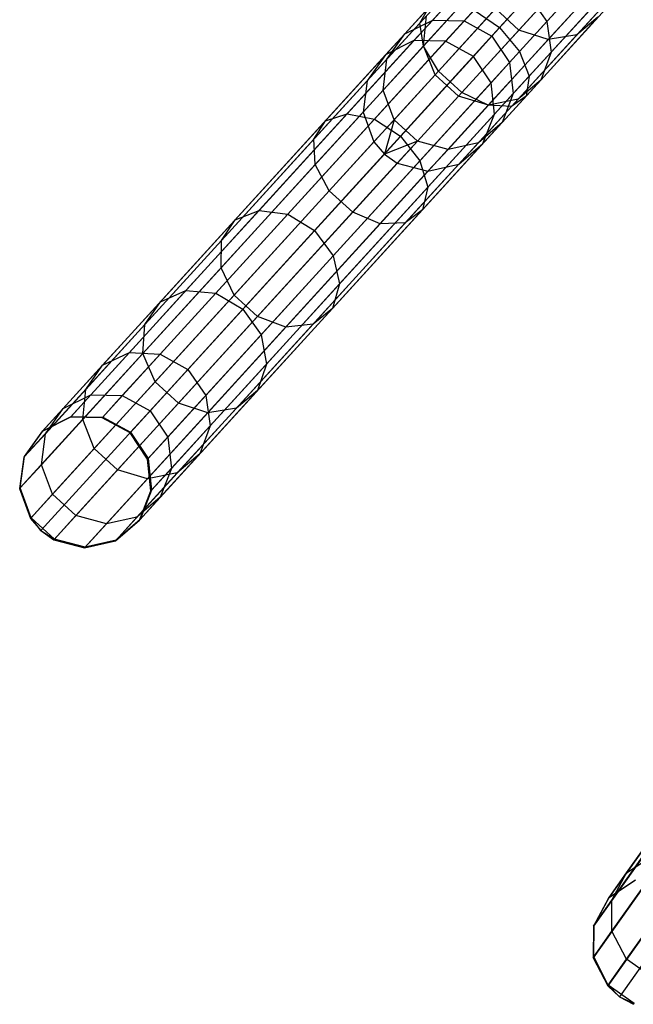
# Model space of a CAD drawing. Extents: x -91 to 91, y -91 to 262.
# Tile 1 of 256: x -62 to -52, y -74 to -60. Entities that reach past the tile are written whole.
import ezdxf

# ---------------------------------------------------------------- set-up
doc = ezdxf.new("R2010")
doc.units = 0
doc.header["$LTSCALE"] = 25.4
doc.layers.get('0').update_dxf_attribs({"linetype": 'CONTINUOUS'})

# ---------------------------------------------------------------- blocks, each defined once
blk = doc.blocks.new('ETE0_STL_1')
at = {"color": 0}
for p, q in [((-55.673, -59.64, 173.169), (-53.901, -57.698, 171.657)), ((-55.673, -59.64, 173.169), (-53.901, -57.698, 171.657)), ((-52.815, -57.896, 172.878), (-54.469, -59.708, 174.29)), ((-52.815, -57.896, 172.878), (-54.469, -59.708, 174.29)), ((-55.621, -59.987, 172.843), (-53.815, -58.007, 171.302)), ((-55.621, -59.987, 172.843), (-53.815, -58.007, 171.302)), ((-55.392, -60.365, 172.659), (-53.566, -58.364, 171.101)), ((-55.392, -60.365, 172.659), (-53.566, -58.364, 171.101)), ((-54.169, -60.069, 174.195), (-52.505, -58.245, 172.775)), ((-54.169, -60.069, 174.195), (-52.505, -58.245, 172.775)), ((-52.99, -58.443, 313.034), (-54.179, -59.745, 310.43)), ((-52.99, -58.443, 313.034), (-54.179, -59.745, 310.43)), ((-55.039, -60.687, 172.659), (-53.213, -58.687, 171.101)), ((-55.039, -60.687, 172.659), (-53.213, -58.687, 171.101)), ((-54.025, -60.442, 173.932), (-52.333, -58.588, 172.489)), ((-54.025, -60.442, 173.932), (-52.333, -58.588, 172.489)), ((-52.56, -58.6, 312.896), (-53.736, -59.888, 310.319)), ((-52.56, -58.6, 312.896), (-53.736, -59.888, 310.319)), ((-52.151, -58.555, 312.651), (-53.304, -59.819, 310.123)), ((-52.151, -58.555, 312.651), (-53.304, -59.819, 310.123)), ((-52.926, -58.707, 309.507), (-53.758, -59.618, 306.92)), ((-52.926, -58.707, 309.507), (-53.758, -59.618, 306.92)), ((-54.909, -58.969, 307.035), (-55.48, -59.595, 304.247)), ((-54.909, -58.969, 307.035), (-55.48, -59.595, 304.247)), ((-54.642, -60.881, 172.843), (-52.835, -58.901, 171.302)), ((-54.642, -60.881, 172.843), (-52.835, -58.901, 171.302)), ((-54.292, -60.901, 173.169), (-52.519, -58.959, 171.657)), ((-54.292, -60.901, 173.169), (-52.519, -58.959, 171.657)), ((-54.069, -60.742, 173.562), (-52.338, -58.846, 172.085)), ((-54.069, -60.742, 173.562), (-52.338, -58.846, 172.085)), ((-54.715, -58.994, 310.319), (-55.618, -59.983, 307.511)), ((-54.715, -58.994, 310.319), (-55.618, -59.983, 307.511)), ((-54.445, -58.992, 306.92), (-55.006, -59.607, 304.177)), ((-54.445, -58.992, 306.92), (-55.006, -59.607, 304.177)), ((-55.315, -59.163, 307.197), (-55.9, -59.803, 304.344)), ((-55.315, -59.163, 307.197), (-55.9, -59.803, 304.344)), ((-54.588, -59.838, 304.152), (-54.029, -59.226, 306.878)), ((-54.588, -59.838, 304.152), (-54.029, -59.226, 306.878)), ((-54.029, -59.226, 306.878), (-53.758, -59.618, 306.92)), ((-54.029, -59.226, 306.878), (-53.758, -59.618, 306.92)), ((-52.847, -59.152, 309.665), (-53.693, -60.079, 307.035)), ((-52.847, -59.152, 309.665), (-53.693, -60.079, 307.035)), ((-57.099, -61.117, 175.404), (-55.536, -59.404, 173.562)), ((-57.099, -61.117, 175.404), (-55.536, -59.404, 173.562)), ((-56.769, -61.008, 175.733), (-55.241, -59.333, 173.932)), ((-56.769, -61.008, 175.733), (-55.241, -59.333, 173.932)), ((-55.673, -59.64, 173.169), (-55.536, -59.404, 173.562)), ((-55.673, -59.64, 173.169), (-55.536, -59.404, 173.562)), ((-54.532, -59.422, 310.43), (-55.445, -60.422, 307.591)), ((-54.532, -59.422, 310.43), (-55.445, -60.422, 307.591)), ((-54.179, -59.745, 310.43), (-54.532, -59.422, 310.43)), ((-54.179, -59.745, 310.43), (-54.532, -59.422, 310.43)), ((-56.359, -61.09, 175.966), (-54.856, -59.443, 174.195)), ((-56.359, -61.09, 175.966), (-54.856, -59.443, 174.195)), ((-55.571, -59.529, 307.368), (-56.17, -60.184, 304.448)), ((-55.571, -59.529, 307.368), (-56.17, -60.184, 304.448)), ((-55.618, -59.983, 307.511), (-55.571, -59.529, 307.368)), ((-55.618, -59.983, 307.511), (-55.571, -59.529, 307.368)), ((-54.856, -59.443, 174.195), (-54.469, -59.708, 174.29)), ((-54.856, -59.443, 174.195), (-54.469, -59.708, 174.29)), ((-52.984, -59.553, 309.887), (-53.849, -60.501, 307.197)), ((-52.984, -59.553, 309.887), (-53.849, -60.501, 307.197)), ((-52.984, -59.553, 309.887), (-53.304, -59.819, 310.123)), ((-52.984, -59.553, 309.887), (-53.304, -59.819, 310.123)), ((-57.274, -61.394, 175.055), (-55.673, -59.64, 173.169)), ((-57.274, -61.394, 175.055), (-55.673, -59.64, 173.169)), ((-54.469, -59.708, 174.29), (-55.964, -61.346, 176.05)), ((-54.469, -59.708, 174.29), (-55.964, -61.346, 176.05)), ((-55.9, -59.803, 304.344), (-55.48, -59.595, 304.247)), ((-55.9, -59.803, 304.344), (-55.48, -59.595, 304.247)), ((-55.48, -59.595, 304.247), (-55.763, -59.905, 301.363)), ((-55.48, -59.595, 304.247), (-55.763, -59.905, 301.363)), ((-55.621, -59.987, 172.843), (-55.673, -59.64, 173.169)), ((-55.621, -59.987, 172.843), (-55.673, -59.64, 173.169)), ((-55.48, -59.595, 304.247), (-55.006, -59.607, 304.177)), ((-55.48, -59.595, 304.247), (-55.006, -59.607, 304.177)), ((-55.006, -59.607, 304.177), (-55.285, -59.913, 301.341)), ((-55.006, -59.607, 304.177), (-55.285, -59.913, 301.341)), ((-55.006, -59.607, 304.177), (-54.588, -59.838, 304.152)), ((-55.006, -59.607, 304.177), (-54.588, -59.838, 304.152)), ((-54.469, -59.708, 174.29), (-54.169, -60.069, 174.195)), ((-54.469, -59.708, 174.29), (-54.169, -60.069, 174.195)), ((-53.758, -59.618, 306.92), (-54.32, -60.234, 304.177)), ((-53.758, -59.618, 306.92), (-54.32, -60.234, 304.177)), ((-53.758, -59.618, 306.92), (-53.693, -60.079, 307.035)), ((-53.758, -59.618, 306.92), (-53.693, -60.079, 307.035)), ((-55.9, -59.803, 304.344), (-56.19, -60.121, 301.394)), ((-55.9, -59.803, 304.344), (-56.19, -60.121, 301.394)), ((-56.17, -60.184, 304.448), (-55.9, -59.803, 304.344)), ((-56.17, -60.184, 304.448), (-55.9, -59.803, 304.344)), ((-54.179, -59.745, 310.43), (-55.091, -60.745, 307.591)), ((-54.179, -59.745, 310.43), (-55.091, -60.745, 307.591)), ((-54.865, -60.142, 301.333), (-54.588, -59.838, 304.152)), ((-54.865, -60.142, 301.333), (-54.588, -59.838, 304.152)), ((-54.588, -59.838, 304.152), (-54.32, -60.234, 304.177)), ((-54.588, -59.838, 304.152), (-54.32, -60.234, 304.177)), ((-53.304, -59.819, 310.123), (-54.19, -60.789, 307.368)), ((-53.304, -59.819, 310.123), (-54.19, -60.789, 307.368)), ((-53.736, -59.888, 310.319), (-54.179, -59.745, 310.43)), ((-53.736, -59.888, 310.319), (-54.179, -59.745, 310.43)), ((-53.304, -59.819, 310.123), (-53.736, -59.888, 310.319)), ((-53.304, -59.819, 310.123), (-53.736, -59.888, 310.319)), ((-55.763, -59.905, 301.363), (-60.948, -65.587, 191.363)), ((-55.763, -59.905, 301.363), (-60.948, -65.587, 191.363)), ((-55.285, -59.913, 301.341), (-60.47, -65.595, 191.341)), ((-55.285, -59.913, 301.341), (-60.47, -65.595, 191.341)), ((-57.253, -61.775, 174.766), (-55.621, -59.987, 172.843)), ((-57.253, -61.775, 174.766), (-55.621, -59.987, 172.843)), ((-55.618, -59.983, 307.511), (-56.228, -60.652, 304.534)), ((-55.618, -59.983, 307.511), (-56.228, -60.652, 304.534)), ((-55.763, -59.905, 301.363), (-56.19, -60.121, 301.394)), ((-55.763, -59.905, 301.363), (-56.19, -60.121, 301.394)), ((-55.285, -59.913, 301.341), (-55.763, -59.905, 301.363)), ((-55.285, -59.913, 301.341), (-55.763, -59.905, 301.363)), ((-55.392, -60.365, 172.659), (-55.621, -59.987, 172.843)), ((-55.392, -60.365, 172.659), (-55.621, -59.987, 172.843)), ((-55.445, -60.422, 307.591), (-55.618, -59.983, 307.511)), ((-55.445, -60.422, 307.591), (-55.618, -59.983, 307.511)), ((-54.865, -60.142, 301.333), (-55.285, -59.913, 301.341)), ((-54.865, -60.142, 301.333), (-55.285, -59.913, 301.341)), ((-53.736, -59.888, 310.319), (-54.638, -60.877, 307.511)), ((-53.736, -59.888, 310.319), (-54.638, -60.877, 307.511)), ((-56.19, -60.121, 301.394), (-61.375, -65.802, 191.394)), ((-56.19, -60.121, 301.394), (-61.375, -65.802, 191.394)), ((-54.865, -60.142, 301.333), (-60.05, -65.824, 191.333)), ((-54.865, -60.142, 301.333), (-60.05, -65.824, 191.333)), ((-56.19, -60.121, 301.394), (-56.467, -60.51, 301.427)), ((-56.19, -60.121, 301.394), (-56.467, -60.51, 301.427)), ((-55.673, -61.717, 175.966), (-54.169, -60.069, 174.195)), ((-55.673, -61.717, 175.966), (-54.169, -60.069, 174.195)), ((-54.599, -60.54, 301.341), (-54.865, -60.142, 301.333)), ((-54.599, -60.54, 301.341), (-54.865, -60.142, 301.333)), ((-53.693, -60.079, 307.035), (-54.264, -60.704, 304.247)), ((-53.693, -60.079, 307.035), (-54.264, -60.704, 304.247)), ((-54.169, -60.069, 174.195), (-54.025, -60.442, 173.932)), ((-54.169, -60.069, 174.195), (-54.025, -60.442, 173.932)), ((-53.693, -60.079, 307.035), (-53.849, -60.501, 307.197)), ((-53.693, -60.079, 307.035), (-53.849, -60.501, 307.197)), ((-56.17, -60.184, 304.448), (-56.467, -60.51, 301.427)), ((-56.17, -60.184, 304.448), (-56.467, -60.51, 301.427)), ((-56.228, -60.652, 304.534), (-56.17, -60.184, 304.448)), ((-56.228, -60.652, 304.534), (-56.17, -60.184, 304.448)), ((-54.32, -60.234, 304.177), (-54.599, -60.54, 301.341)), ((-54.32, -60.234, 304.177), (-54.599, -60.54, 301.341)), ((-54.32, -60.234, 304.177), (-54.264, -60.704, 304.247)), ((-54.32, -60.234, 304.177), (-54.264, -60.704, 304.247)), ((-57.042, -62.172, 174.603), (-55.392, -60.365, 172.659)), ((-57.042, -62.172, 174.603), (-55.392, -60.365, 172.659)), ((-55.445, -60.422, 307.591), (-56.061, -61.098, 304.582)), ((-55.445, -60.422, 307.591), (-56.061, -61.098, 304.582)), ((-55.553, -62.117, 175.733), (-54.025, -60.442, 173.932)), ((-55.553, -62.117, 175.733), (-54.025, -60.442, 173.932)), ((-55.091, -60.745, 307.591), (-55.445, -60.422, 307.591)), ((-55.091, -60.745, 307.591), (-55.445, -60.422, 307.591)), ((-55.039, -60.687, 172.659), (-55.392, -60.365, 172.659)), ((-55.039, -60.687, 172.659), (-55.392, -60.365, 172.659)), ((-54.025, -60.442, 173.932), (-54.069, -60.742, 173.562)), ((-54.025, -60.442, 173.932), (-54.069, -60.742, 173.562)), ((-56.467, -60.51, 301.427), (-61.652, -66.191, 191.427)), ((-56.467, -60.51, 301.427), (-61.652, -66.191, 191.427)), ((-54.599, -60.54, 301.341), (-59.784, -66.221, 191.341)), ((-54.599, -60.54, 301.341), (-59.784, -66.221, 191.341)), ((-56.467, -60.51, 301.427), (-56.531, -60.983, 301.455)), ((-56.467, -60.51, 301.427), (-56.531, -60.983, 301.455)), ((-54.548, -61.015, 301.363), (-54.599, -60.54, 301.341)), ((-54.548, -61.015, 301.363), (-54.599, -60.54, 301.341)), ((-53.849, -60.501, 307.197), (-54.433, -61.141, 304.344)), ((-53.849, -60.501, 307.197), (-54.433, -61.141, 304.344)), ((-53.849, -60.501, 307.197), (-54.19, -60.789, 307.368)), ((-53.849, -60.501, 307.197), (-54.19, -60.789, 307.368)), ((-56.688, -62.495, 174.603), (-55.039, -60.687, 172.659)), ((-56.688, -62.495, 174.603), (-55.039, -60.687, 172.659)), ((-56.228, -60.652, 304.534), (-56.531, -60.983, 301.455)), ((-56.228, -60.652, 304.534), (-56.531, -60.983, 301.455)), ((-56.061, -61.098, 304.582), (-56.228, -60.652, 304.534)), ((-56.061, -61.098, 304.582), (-56.228, -60.652, 304.534)), ((-55.091, -60.745, 307.591), (-55.708, -61.42, 304.582)), ((-55.091, -60.745, 307.591), (-55.708, -61.42, 304.582)), ((-55.633, -62.456, 175.404), (-54.069, -60.742, 173.562)), ((-55.633, -62.456, 175.404), (-54.069, -60.742, 173.562)), ((-54.638, -60.877, 307.511), (-55.091, -60.745, 307.591)), ((-54.638, -60.877, 307.511), (-55.091, -60.745, 307.591)), ((-54.642, -60.881, 172.843), (-55.039, -60.687, 172.659)), ((-54.642, -60.881, 172.843), (-55.039, -60.687, 172.659)), ((-54.264, -60.704, 304.247), (-54.548, -61.015, 301.363)), ((-54.264, -60.704, 304.247), (-54.548, -61.015, 301.363)), ((-54.264, -60.704, 304.247), (-54.433, -61.141, 304.344)), ((-54.264, -60.704, 304.247), (-54.433, -61.141, 304.344)), ((-54.069, -60.742, 173.562), (-54.292, -60.901, 173.169)), ((-54.069, -60.742, 173.562), (-54.292, -60.901, 173.169)), ((-56.274, -62.669, 174.766), (-54.642, -60.881, 172.843)), ((-56.274, -62.669, 174.766), (-54.642, -60.881, 172.843)), ((-55.893, -62.655, 175.055), (-54.292, -60.901, 173.169)), ((-55.893, -62.655, 175.055), (-54.292, -60.901, 173.169)), ((-54.638, -60.877, 307.511), (-55.248, -61.546, 304.534)), ((-54.638, -60.877, 307.511), (-55.248, -61.546, 304.534)), ((-54.19, -60.789, 307.368), (-54.788, -61.445, 304.448)), ((-54.19, -60.789, 307.368), (-54.788, -61.445, 304.448)), ((-54.292, -60.901, 173.169), (-54.642, -60.881, 172.843)), ((-54.292, -60.901, 173.169), (-54.642, -60.881, 172.843)), ((-54.19, -60.789, 307.368), (-54.638, -60.877, 307.511)), ((-54.19, -60.789, 307.368), (-54.638, -60.877, 307.511)), ((-56.531, -60.983, 301.455), (-61.716, -66.665, 191.455)), ((-56.531, -60.983, 301.455), (-61.716, -66.665, 191.455)), ((-54.548, -61.015, 301.363), (-59.733, -66.697, 191.363)), ((-54.548, -61.015, 301.363), (-59.733, -66.697, 191.363)), ((-58.1, -62.466, 177.851), (-56.769, -61.008, 175.733)), ((-58.1, -62.466, 177.851), (-56.769, -61.008, 175.733)), ((-57.099, -61.117, 175.404), (-56.769, -61.008, 175.733)), ((-57.099, -61.117, 175.404), (-56.769, -61.008, 175.733)), ((-56.769, -61.008, 175.733), (-56.359, -61.09, 175.966)), ((-56.769, -61.008, 175.733), (-56.359, -61.09, 175.966)), ((-56.531, -60.983, 301.455), (-56.367, -61.433, 301.47)), ((-56.531, -60.983, 301.455), (-56.367, -61.433, 301.47)), ((-54.723, -61.459, 301.394), (-54.548, -61.015, 301.363)), ((-54.723, -61.459, 301.394), (-54.548, -61.015, 301.363)), ((-58.461, -62.61, 177.571), (-57.099, -61.117, 175.404)), ((-58.461, -62.61, 177.571), (-57.099, -61.117, 175.404)), ((-57.669, -62.525, 178.049), (-56.359, -61.09, 175.966)), ((-57.669, -62.525, 178.049), (-56.359, -61.09, 175.966)), ((-57.274, -61.394, 175.055), (-57.099, -61.117, 175.404)), ((-57.274, -61.394, 175.055), (-57.099, -61.117, 175.404)), ((-56.061, -61.098, 304.582), (-56.367, -61.433, 301.47)), ((-56.061, -61.098, 304.582), (-56.367, -61.433, 301.47)), ((-56.359, -61.09, 175.966), (-55.964, -61.346, 176.05)), ((-56.359, -61.09, 175.966), (-55.964, -61.346, 176.05)), ((-56.061, -61.098, 304.582), (-56.21, -61.616, 301.473)), ((-56.061, -61.098, 304.582), (-56.21, -61.616, 301.473)), ((-55.708, -61.42, 304.582), (-56.061, -61.098, 304.582)), ((-55.708, -61.42, 304.582), (-56.061, -61.098, 304.582)), ((-54.433, -61.141, 304.344), (-54.788, -61.445, 304.448)), ((-54.433, -61.141, 304.344), (-54.788, -61.445, 304.448)), ((-54.433, -61.141, 304.344), (-54.723, -61.459, 301.394)), ((-54.433, -61.141, 304.344), (-54.723, -61.459, 301.394)), ((-55.964, -61.346, 176.05), (-57.265, -62.772, 178.121)), ((-55.964, -61.346, 176.05), (-57.265, -62.772, 178.121)), ((-55.964, -61.346, 176.05), (-55.673, -61.717, 175.966)), ((-55.964, -61.346, 176.05), (-55.673, -61.717, 175.966)), ((-56.367, -61.433, 301.47), (-61.552, -67.115, 191.47)), ((-56.367, -61.433, 301.47), (-61.552, -67.115, 191.47)), ((-54.723, -61.459, 301.394), (-59.908, -67.141, 191.394)), ((-54.723, -61.459, 301.394), (-59.908, -67.141, 191.394)), ((-58.668, -62.922, 177.273), (-57.274, -61.394, 175.055)), ((-58.668, -62.922, 177.273), (-57.274, -61.394, 175.055)), ((-57.253, -61.775, 174.766), (-57.274, -61.394, 175.055)), ((-57.253, -61.775, 174.766), (-57.274, -61.394, 175.055)), ((-56.367, -61.433, 301.47), (-56.21, -61.616, 301.473)), ((-56.367, -61.433, 301.47), (-56.21, -61.616, 301.473)), ((-55.708, -61.42, 304.582), (-56.21, -61.616, 301.473)), ((-55.708, -61.42, 304.582), (-56.21, -61.616, 301.473)), ((-55.708, -61.42, 304.582), (-56.014, -61.756, 301.47)), ((-55.708, -61.42, 304.582), (-56.014, -61.756, 301.47)), ((-55.248, -61.546, 304.534), (-55.708, -61.42, 304.582)), ((-55.248, -61.546, 304.534), (-55.708, -61.42, 304.582)), ((-54.788, -61.445, 304.448), (-55.248, -61.546, 304.534)), ((-54.788, -61.445, 304.448), (-55.248, -61.546, 304.534)), ((-54.788, -61.445, 304.448), (-55.085, -61.77, 301.427)), ((-54.788, -61.445, 304.448), (-55.085, -61.77, 301.427)), ((-55.085, -61.77, 301.427), (-54.723, -61.459, 301.394)), ((-55.085, -61.77, 301.427), (-54.723, -61.459, 301.394)), ((-56.21, -61.616, 301.473), (-61.395, -67.297, 191.473)), ((-56.21, -61.616, 301.473), (-61.395, -67.297, 191.473)), ((-56.21, -61.616, 301.473), (-56.014, -61.756, 301.47)), ((-56.21, -61.616, 301.473), (-56.014, -61.756, 301.47)), ((-55.248, -61.546, 304.534), (-55.551, -61.877, 301.455)), ((-55.248, -61.546, 304.534), (-55.551, -61.877, 301.455)), ((-56.014, -61.756, 301.47), (-61.199, -67.437, 191.47)), ((-56.014, -61.756, 301.47), (-61.199, -67.437, 191.47)), ((-55.085, -61.77, 301.427), (-60.27, -67.452, 191.427)), ((-55.085, -61.77, 301.427), (-60.27, -67.452, 191.427)), ((-58.675, -63.333, 177.027), (-57.253, -61.775, 174.766)), ((-58.675, -63.333, 177.027), (-57.253, -61.775, 174.766)), ((-57.042, -62.172, 174.603), (-57.253, -61.775, 174.766)), ((-57.042, -62.172, 174.603), (-57.253, -61.775, 174.766)), ((-56.982, -63.151, 178.049), (-55.673, -61.717, 175.966)), ((-56.982, -63.151, 178.049), (-55.673, -61.717, 175.966)), ((-56.014, -61.756, 301.47), (-55.551, -61.877, 301.455)), ((-56.014, -61.756, 301.47), (-55.551, -61.877, 301.455)), ((-55.673, -61.717, 175.966), (-55.553, -62.117, 175.733)), ((-55.673, -61.717, 175.966), (-55.553, -62.117, 175.733)), ((-55.551, -61.877, 301.455), (-55.085, -61.77, 301.427)), ((-55.551, -61.877, 301.455), (-55.085, -61.77, 301.427)), ((-55.551, -61.877, 301.455), (-60.736, -67.559, 191.455)), ((-55.551, -61.877, 301.455), (-60.736, -67.559, 191.455)), ((-58.479, -63.747, 176.888), (-57.042, -62.172, 174.603)), ((-58.479, -63.747, 176.888), (-57.042, -62.172, 174.603)), ((-56.688, -62.495, 174.603), (-57.042, -62.172, 174.603)), ((-56.688, -62.495, 174.603), (-57.042, -62.172, 174.603)), ((-56.885, -63.576, 177.851), (-55.553, -62.117, 175.733)), ((-56.885, -63.576, 177.851), (-55.553, -62.117, 175.733)), ((-55.553, -62.117, 175.733), (-55.633, -62.456, 175.404)), ((-55.553, -62.117, 175.733), (-55.633, -62.456, 175.404)), ((-59.205, -63.676, 180.238), (-58.1, -62.466, 177.851)), ((-59.205, -63.676, 180.238), (-58.1, -62.466, 177.851)), ((-58.755, -63.715, 180.398), (-57.669, -62.525, 178.049)), ((-58.755, -63.715, 180.398), (-57.669, -62.525, 178.049)), ((-58.461, -62.61, 177.571), (-58.1, -62.466, 177.851)), ((-58.461, -62.61, 177.571), (-58.1, -62.466, 177.851)), ((-58.125, -64.069, 176.888), (-56.688, -62.495, 174.603)), ((-58.125, -64.069, 176.888), (-56.688, -62.495, 174.603)), ((-58.1, -62.466, 177.851), (-57.669, -62.525, 178.049)), ((-58.1, -62.466, 177.851), (-57.669, -62.525, 178.049)), ((-57.669, -62.525, 178.049), (-57.265, -62.772, 178.121)), ((-57.669, -62.525, 178.049), (-57.265, -62.772, 178.121)), ((-56.995, -63.948, 177.571), (-55.633, -62.456, 175.404)), ((-56.995, -63.948, 177.571), (-55.633, -62.456, 175.404)), ((-56.274, -62.669, 174.766), (-56.688, -62.495, 174.603)), ((-56.274, -62.669, 174.766), (-56.688, -62.495, 174.603)), ((-55.633, -62.456, 175.404), (-55.893, -62.655, 175.055)), ((-55.633, -62.456, 175.404), (-55.893, -62.655, 175.055)), ((-59.591, -63.848, 180.013), (-58.461, -62.61, 177.571)), ((-59.591, -63.848, 180.013), (-58.461, -62.61, 177.571)), ((-58.668, -62.922, 177.273), (-58.461, -62.61, 177.571)), ((-58.668, -62.922, 177.273), (-58.461, -62.61, 177.571)), ((-57.695, -64.227, 177.027), (-56.274, -62.669, 174.766)), ((-57.695, -64.227, 177.027), (-56.274, -62.669, 174.766)), ((-57.287, -64.183, 177.273), (-55.893, -62.655, 175.055)), ((-57.287, -64.183, 177.273), (-55.893, -62.655, 175.055)), ((-55.893, -62.655, 175.055), (-56.274, -62.669, 174.766)), ((-55.893, -62.655, 175.055), (-56.274, -62.669, 174.766)), ((-57.265, -62.772, 178.121), (-58.345, -63.955, 180.455)), ((-57.265, -62.772, 178.121), (-58.345, -63.955, 180.455)), ((-57.265, -62.772, 178.121), (-56.982, -63.151, 178.049)), ((-57.265, -62.772, 178.121), (-56.982, -63.151, 178.049)), ((-59.825, -64.19, 179.774), (-58.668, -62.922, 177.273)), ((-59.825, -64.19, 179.774), (-58.668, -62.922, 177.273)), ((-58.675, -63.333, 177.027), (-58.668, -62.922, 177.273)), ((-58.675, -63.333, 177.027), (-58.668, -62.922, 177.273)), ((-58.068, -64.342, 180.398), (-56.982, -63.151, 178.049)), ((-58.068, -64.342, 180.398), (-56.982, -63.151, 178.049)), ((-56.982, -63.151, 178.049), (-56.885, -63.576, 177.851)), ((-56.982, -63.151, 178.049), (-56.885, -63.576, 177.851)), ((-59.854, -64.625, 179.576), (-58.675, -63.333, 177.027)), ((-59.854, -64.625, 179.576), (-58.675, -63.333, 177.027)), ((-58.479, -63.747, 176.888), (-58.675, -63.333, 177.027)), ((-58.479, -63.747, 176.888), (-58.675, -63.333, 177.027)), ((-57.989, -64.786, 180.238), (-56.885, -63.576, 177.851)), ((-57.989, -64.786, 180.238), (-56.885, -63.576, 177.851)), ((-56.885, -63.576, 177.851), (-56.995, -63.948, 177.571)), ((-56.885, -63.576, 177.851), (-56.995, -63.948, 177.571)), ((-60.057, -64.611, 182.843), (-59.205, -63.676, 180.238)), ((-60.057, -64.611, 182.843), (-59.205, -63.676, 180.238)), ((-59.594, -64.634, 182.96), (-58.755, -63.715, 180.398)), ((-59.594, -64.634, 182.96), (-58.755, -63.715, 180.398)), ((-59.591, -63.848, 180.013), (-59.205, -63.676, 180.238)), ((-59.591, -63.848, 180.013), (-59.205, -63.676, 180.238)), ((-59.205, -63.676, 180.238), (-58.755, -63.715, 180.398)), ((-59.205, -63.676, 180.238), (-58.755, -63.715, 180.398)), ((-58.755, -63.715, 180.398), (-58.345, -63.955, 180.455)), ((-58.755, -63.715, 180.398), (-58.345, -63.955, 180.455)), ((-60.463, -64.804, 182.678), (-59.591, -63.848, 180.013)), ((-60.463, -64.804, 182.678), (-59.591, -63.848, 180.013)), ((-59.825, -64.19, 179.774), (-59.591, -63.848, 180.013)), ((-59.825, -64.19, 179.774), (-59.591, -63.848, 180.013)), ((-59.67, -65.052, 179.465), (-58.479, -63.747, 176.888)), ((-59.67, -65.052, 179.465), (-58.479, -63.747, 176.888)), ((-58.125, -64.069, 176.888), (-58.479, -63.747, 176.888)), ((-58.125, -64.069, 176.888), (-58.479, -63.747, 176.888)), ((-58.345, -63.955, 180.455), (-59.179, -64.869, 183.002)), ((-58.345, -63.955, 180.455), (-59.179, -64.869, 183.002)), ((-58.345, -63.955, 180.455), (-58.068, -64.342, 180.398)), ((-58.345, -63.955, 180.455), (-58.068, -64.342, 180.398)), ((-58.124, -65.186, 180.013), (-56.995, -63.948, 177.571)), ((-58.124, -65.186, 180.013), (-56.995, -63.948, 177.571)), ((-56.995, -63.948, 177.571), (-57.287, -64.183, 177.273)), ((-56.995, -63.948, 177.571), (-57.287, -64.183, 177.273)), ((-59.317, -65.375, 179.465), (-58.125, -64.069, 176.888)), ((-59.317, -65.375, 179.465), (-58.125, -64.069, 176.888)), ((-58.444, -65.45, 179.774), (-57.287, -64.183, 177.273)), ((-58.444, -65.45, 179.774), (-57.287, -64.183, 177.273)), ((-57.695, -64.227, 177.027), (-58.125, -64.069, 176.888)), ((-57.695, -64.227, 177.027), (-58.125, -64.069, 176.888)), ((-57.287, -64.183, 177.273), (-57.695, -64.227, 177.027)), ((-57.287, -64.183, 177.273), (-57.695, -64.227, 177.027)), ((-60.718, -65.169, 182.503), (-59.825, -64.19, 179.774)), ((-60.718, -65.169, 182.503), (-59.825, -64.19, 179.774)), ((-59.854, -64.625, 179.576), (-59.825, -64.19, 179.774)), ((-59.854, -64.625, 179.576), (-59.825, -64.19, 179.774)), ((-58.874, -65.519, 179.576), (-57.695, -64.227, 177.027)), ((-58.874, -65.519, 179.576), (-57.695, -64.227, 177.027)), ((-58.907, -65.261, 182.96), (-58.068, -64.342, 180.398)), ((-58.907, -65.261, 182.96), (-58.068, -64.342, 180.398)), ((-58.068, -64.342, 180.398), (-57.989, -64.786, 180.238)), ((-58.068, -64.342, 180.398), (-57.989, -64.786, 180.238)), ((-60.764, -65.622, 182.357), (-59.854, -64.625, 179.576)), ((-60.764, -65.622, 182.357), (-59.854, -64.625, 179.576)), ((-60.64, -65.249, 185.606), (-60.057, -64.611, 182.843)), ((-60.64, -65.249, 185.606), (-60.057, -64.611, 182.843)), ((-60.463, -64.804, 182.678), (-60.057, -64.611, 182.843)), ((-60.463, -64.804, 182.678), (-60.057, -64.611, 182.843)), ((-60.057, -64.611, 182.843), (-59.594, -64.634, 182.96)), ((-60.057, -64.611, 182.843), (-59.594, -64.634, 182.96)), ((-59.67, -65.052, 179.465), (-59.854, -64.625, 179.576)), ((-59.67, -65.052, 179.465), (-59.854, -64.625, 179.576)), ((-60.167, -65.262, 185.678), (-59.594, -64.634, 182.96)), ((-60.167, -65.262, 185.678), (-59.594, -64.634, 182.96)), ((-59.594, -64.634, 182.96), (-59.179, -64.869, 183.002)), ((-59.594, -64.634, 182.96), (-59.179, -64.869, 183.002)), ((-61.059, -65.457, 185.505), (-60.463, -64.804, 182.678)), ((-61.059, -65.457, 185.505), (-60.463, -64.804, 182.678)), ((-60.718, -65.169, 182.503), (-60.463, -64.804, 182.678)), ((-60.718, -65.169, 182.503), (-60.463, -64.804, 182.678)), ((-59.179, -64.869, 183.002), (-59.748, -65.493, 185.704)), ((-59.179, -64.869, 183.002), (-59.748, -65.493, 185.704)), ((-59.179, -64.869, 183.002), (-58.907, -65.261, 182.96)), ((-59.179, -64.869, 183.002), (-58.907, -65.261, 182.96)), ((-58.842, -65.72, 182.843), (-57.989, -64.786, 180.238)), ((-58.842, -65.72, 182.843), (-57.989, -64.786, 180.238)), ((-57.989, -64.786, 180.238), (-58.124, -65.186, 180.013)), ((-57.989, -64.786, 180.238), (-58.124, -65.186, 180.013)), ((-60.591, -66.061, 182.275), (-59.67, -65.052, 179.465)), ((-60.591, -66.061, 182.275), (-59.67, -65.052, 179.465)), ((-59.317, -65.375, 179.465), (-59.67, -65.052, 179.465)), ((-59.317, -65.375, 179.465), (-59.67, -65.052, 179.465)), ((-61.328, -65.837, 185.397), (-60.718, -65.169, 182.503)), ((-61.328, -65.837, 185.397), (-60.718, -65.169, 182.503)), ((-60.764, -65.622, 182.357), (-60.718, -65.169, 182.503)), ((-60.764, -65.622, 182.357), (-60.718, -65.169, 182.503)), ((-58.997, -66.142, 182.678), (-58.124, -65.186, 180.013)), ((-58.997, -66.142, 182.678), (-58.124, -65.186, 180.013)), ((-58.124, -65.186, 180.013), (-58.444, -65.45, 179.774)), ((-58.124, -65.186, 180.013), (-58.444, -65.45, 179.774)), ((-61.059, -65.457, 185.505), (-60.64, -65.249, 185.606)), ((-61.059, -65.457, 185.505), (-60.64, -65.249, 185.606)), ((-60.939, -65.577, 188.468), (-60.64, -65.249, 185.606)), ((-60.939, -65.577, 188.468), (-60.64, -65.249, 185.606)), ((-60.64, -65.249, 185.606), (-60.167, -65.262, 185.678)), ((-60.64, -65.249, 185.606), (-60.167, -65.262, 185.678)), ((-60.461, -65.585, 188.493), (-60.167, -65.262, 185.678)), ((-60.461, -65.585, 188.493), (-60.167, -65.262, 185.678)), ((-60.167, -65.262, 185.678), (-59.748, -65.493, 185.704)), ((-60.167, -65.262, 185.678), (-59.748, -65.493, 185.704)), ((-59.48, -65.889, 185.678), (-58.907, -65.261, 182.96)), ((-59.48, -65.889, 185.678), (-58.907, -65.261, 182.96)), ((-58.907, -65.261, 182.96), (-58.842, -65.72, 182.843)), ((-58.907, -65.261, 182.96), (-58.842, -65.72, 182.843)), ((-61.365, -65.792, 188.432), (-61.059, -65.457, 185.505)), ((-61.365, -65.792, 188.432), (-61.059, -65.457, 185.505)), ((-61.328, -65.837, 185.397), (-61.059, -65.457, 185.505)), ((-61.328, -65.837, 185.397), (-61.059, -65.457, 185.505)), ((-60.237, -66.384, 182.275), (-59.317, -65.375, 179.465)), ((-60.237, -66.384, 182.275), (-59.317, -65.375, 179.465)), ((-59.748, -65.493, 185.704), (-60.041, -65.814, 188.502)), ((-59.748, -65.493, 185.704), (-60.041, -65.814, 188.502)), ((-59.785, -66.516, 182.357), (-58.874, -65.519, 179.576)), ((-59.785, -66.516, 182.357), (-58.874, -65.519, 179.576)), ((-59.748, -65.493, 185.704), (-59.48, -65.889, 185.678)), ((-59.748, -65.493, 185.704), (-59.48, -65.889, 185.678)), ((-59.337, -66.429, 182.503), (-58.444, -65.45, 179.774)), ((-59.337, -66.429, 182.503), (-58.444, -65.45, 179.774)), ((-58.874, -65.519, 179.576), (-59.317, -65.375, 179.465)), ((-58.874, -65.519, 179.576), (-59.317, -65.375, 179.465)), ((-58.444, -65.45, 179.774), (-58.874, -65.519, 179.576)), ((-58.444, -65.45, 179.774), (-58.874, -65.519, 179.576)), ((-61.386, -66.304, 185.308), (-60.764, -65.622, 182.357)), ((-61.386, -66.304, 185.308), (-60.764, -65.622, 182.357)), ((-60.948, -65.587, 191.363), (-61.375, -65.802, 191.394)), ((-60.948, -65.587, 191.363), (-61.375, -65.802, 191.394)), ((-61.365, -65.792, 188.432), (-60.939, -65.577, 188.468)), ((-61.365, -65.792, 188.432), (-60.939, -65.577, 188.468)), ((-60.948, -65.587, 191.363), (-60.939, -65.577, 188.468)), ((-60.948, -65.587, 191.363), (-60.939, -65.577, 188.468)), ((-60.47, -65.595, 191.341), (-60.948, -65.587, 191.363)), ((-60.47, -65.595, 191.341), (-60.948, -65.587, 191.363)), ((-60.939, -65.577, 188.468), (-60.461, -65.585, 188.493)), ((-60.939, -65.577, 188.468), (-60.461, -65.585, 188.493)), ((-60.591, -66.061, 182.275), (-60.764, -65.622, 182.357)), ((-60.591, -66.061, 182.275), (-60.764, -65.622, 182.357)), ((-60.47, -65.595, 191.341), (-60.461, -65.585, 188.493)), ((-60.47, -65.595, 191.341), (-60.461, -65.585, 188.493)), ((-60.05, -65.824, 191.333), (-60.47, -65.595, 191.341)), ((-60.05, -65.824, 191.333), (-60.47, -65.595, 191.341)), ((-60.461, -65.585, 188.493), (-60.041, -65.814, 188.502)), ((-60.461, -65.585, 188.493), (-60.041, -65.814, 188.502)), ((-61.375, -65.802, 191.394), (-61.652, -66.191, 191.427)), ((-61.375, -65.802, 191.394), (-61.652, -66.191, 191.427)), ((-61.642, -66.181, 188.395), (-61.365, -65.792, 188.432)), ((-61.642, -66.181, 188.395), (-61.365, -65.792, 188.432)), ((-61.375, -65.802, 191.394), (-61.365, -65.792, 188.432)), ((-61.375, -65.802, 191.394), (-61.365, -65.792, 188.432)), ((-60.05, -65.824, 191.333), (-60.041, -65.814, 188.502)), ((-60.05, -65.824, 191.333), (-60.041, -65.814, 188.502)), ((-60.041, -65.814, 188.502), (-59.775, -66.211, 188.493)), ((-60.041, -65.814, 188.502), (-59.775, -66.211, 188.493)), ((-59.424, -66.359, 185.606), (-58.842, -65.72, 182.843)), ((-59.424, -66.359, 185.606), (-58.842, -65.72, 182.843)), ((-58.842, -65.72, 182.843), (-58.997, -66.142, 182.678)), ((-58.842, -65.72, 182.843), (-58.997, -66.142, 182.678)), ((-61.642, -66.181, 188.395), (-61.328, -65.837, 185.397)), ((-61.642, -66.181, 188.395), (-61.328, -65.837, 185.397)), ((-61.386, -66.304, 185.308), (-61.328, -65.837, 185.397)), ((-61.386, -66.304, 185.308), (-61.328, -65.837, 185.397)), ((-59.784, -66.221, 191.341), (-60.05, -65.824, 191.333)), ((-59.784, -66.221, 191.341), (-60.05, -65.824, 191.333)), ((-59.775, -66.211, 188.493), (-59.48, -65.889, 185.678)), ((-59.775, -66.211, 188.493), (-59.48, -65.889, 185.678)), ((-59.48, -65.889, 185.678), (-59.424, -66.359, 185.606)), ((-59.48, -65.889, 185.678), (-59.424, -66.359, 185.606)), ((-61.219, -66.75, 185.258), (-60.591, -66.061, 182.275)), ((-61.219, -66.75, 185.258), (-60.591, -66.061, 182.275)), ((-60.237, -66.384, 182.275), (-60.591, -66.061, 182.275)), ((-60.237, -66.384, 182.275), (-60.591, -66.061, 182.275)), ((-61.652, -66.191, 191.427), (-61.716, -66.665, 191.455)), ((-61.652, -66.191, 191.427), (-61.716, -66.665, 191.455)), ((-61.706, -66.654, 188.363), (-61.642, -66.181, 188.395)), ((-61.706, -66.654, 188.363), (-61.642, -66.181, 188.395)), ((-61.652, -66.191, 191.427), (-61.642, -66.181, 188.395)), ((-61.652, -66.191, 191.427), (-61.642, -66.181, 188.395)), ((-59.784, -66.221, 191.341), (-59.775, -66.211, 188.493)), ((-59.784, -66.221, 191.341), (-59.775, -66.211, 188.493)), ((-59.733, -66.697, 191.363), (-59.784, -66.221, 191.341)), ((-59.733, -66.697, 191.363), (-59.784, -66.221, 191.341)), ((-59.775, -66.211, 188.493), (-59.723, -66.686, 188.468)), ((-59.775, -66.211, 188.493), (-59.723, -66.686, 188.468)), ((-59.593, -66.795, 185.505), (-58.997, -66.142, 182.678)), ((-59.593, -66.795, 185.505), (-58.997, -66.142, 182.678)), ((-58.997, -66.142, 182.678), (-59.337, -66.429, 182.503)), ((-58.997, -66.142, 182.678), (-59.337, -66.429, 182.503)), ((-61.706, -66.654, 188.363), (-61.386, -66.304, 185.308)), ((-61.706, -66.654, 188.363), (-61.386, -66.304, 185.308)), ((-61.219, -66.75, 185.258), (-61.386, -66.304, 185.308)), ((-61.219, -66.75, 185.258), (-61.386, -66.304, 185.308)), ((-60.866, -67.072, 185.258), (-60.237, -66.384, 182.275)), ((-60.866, -67.072, 185.258), (-60.237, -66.384, 182.275)), ((-59.785, -66.516, 182.357), (-60.237, -66.384, 182.275)), ((-59.785, -66.516, 182.357), (-60.237, -66.384, 182.275)), ((-59.723, -66.686, 188.468), (-59.424, -66.359, 185.606)), ((-59.723, -66.686, 188.468), (-59.424, -66.359, 185.606)), ((-59.424, -66.359, 185.606), (-59.593, -66.795, 185.505)), ((-59.424, -66.359, 185.606), (-59.593, -66.795, 185.505)), ((-60.407, -67.198, 185.308), (-59.785, -66.516, 182.357)), ((-60.407, -67.198, 185.308), (-59.785, -66.516, 182.357)), ((-59.947, -67.098, 185.397), (-59.337, -66.429, 182.503)), ((-59.947, -67.098, 185.397), (-59.337, -66.429, 182.503)), ((-59.337, -66.429, 182.503), (-59.785, -66.516, 182.357)), ((-59.337, -66.429, 182.503), (-59.785, -66.516, 182.357)), ((-61.716, -66.665, 191.455), (-61.706, -66.654, 188.363)), ((-61.716, -66.665, 191.455), (-61.706, -66.654, 188.363)), ((-61.716, -66.665, 191.455), (-61.552, -67.115, 191.47)), ((-61.716, -66.665, 191.455), (-61.552, -67.115, 191.47)), ((-61.542, -67.104, 188.346), (-61.706, -66.654, 188.363)), ((-61.542, -67.104, 188.346), (-61.706, -66.654, 188.363)), ((-59.908, -67.141, 191.394), (-59.733, -66.697, 191.363)), ((-59.908, -67.141, 191.394), (-59.733, -66.697, 191.363)), ((-59.723, -66.686, 188.468), (-59.899, -67.13, 188.432)), ((-59.723, -66.686, 188.468), (-59.899, -67.13, 188.432)), ((-59.733, -66.697, 191.363), (-59.723, -66.686, 188.468)), ((-59.733, -66.697, 191.363), (-59.723, -66.686, 188.468)), ((-48.376, -66.57, 301.394), (-52.823, -72.846, 191.394)), ((-48.376, -66.57, 301.394), (-52.823, -72.846, 191.394)), ((-61.542, -67.104, 188.346), (-61.219, -66.75, 185.258)), ((-61.542, -67.104, 188.346), (-61.219, -66.75, 185.258)), ((-60.866, -67.072, 185.258), (-61.219, -66.75, 185.258)), ((-60.866, -67.072, 185.258), (-61.219, -66.75, 185.258)), ((-59.593, -66.795, 185.505), (-59.947, -67.098, 185.397)), ((-59.593, -66.795, 185.505), (-59.947, -67.098, 185.397)), ((-59.899, -67.13, 188.432), (-59.593, -66.795, 185.505)), ((-59.899, -67.13, 188.432), (-59.593, -66.795, 185.505)), ((-48.603, -66.99, 301.427), (-53.05, -73.266, 191.427)), ((-48.603, -66.99, 301.427), (-53.05, -73.266, 191.427)), ((-61.552, -67.115, 191.47), (-61.542, -67.104, 188.346)), ((-61.552, -67.115, 191.47), (-61.542, -67.104, 188.346)), ((-61.552, -67.115, 191.47), (-61.395, -67.297, 191.473)), ((-61.552, -67.115, 191.47), (-61.395, -67.297, 191.473)), ((-61.189, -67.426, 188.346), (-61.542, -67.104, 188.346)), ((-61.395, -67.297, 191.473), (-61.542, -67.104, 188.346)), ((-61.189, -67.426, 188.346), (-61.542, -67.104, 188.346)), ((-61.395, -67.297, 191.473), (-61.542, -67.104, 188.346)), ((-61.189, -67.426, 188.346), (-60.866, -67.072, 185.258)), ((-61.189, -67.426, 188.346), (-60.866, -67.072, 185.258)), ((-60.407, -67.198, 185.308), (-60.866, -67.072, 185.258)), ((-60.407, -67.198, 185.308), (-60.866, -67.072, 185.258)), ((-59.947, -67.098, 185.397), (-60.407, -67.198, 185.308)), ((-59.947, -67.098, 185.397), (-60.407, -67.198, 185.308)), ((-60.27, -67.452, 191.427), (-59.908, -67.141, 191.394)), ((-60.27, -67.452, 191.427), (-59.908, -67.141, 191.394)), ((-60.261, -67.441, 188.395), (-59.947, -67.098, 185.397)), ((-60.261, -67.441, 188.395), (-59.947, -67.098, 185.397)), ((-59.899, -67.13, 188.432), (-60.261, -67.441, 188.395)), ((-59.899, -67.13, 188.432), (-60.261, -67.441, 188.395)), ((-59.908, -67.141, 191.394), (-59.899, -67.13, 188.432)), ((-59.908, -67.141, 191.394), (-59.899, -67.13, 188.432)), ((-61.395, -67.297, 191.473), (-61.199, -67.437, 191.47)), ((-61.395, -67.297, 191.473), (-61.199, -67.437, 191.47)), ((-61.395, -67.297, 191.473), (-61.189, -67.426, 188.346)), ((-61.395, -67.297, 191.473), (-61.189, -67.426, 188.346)), ((-60.726, -67.548, 188.363), (-60.407, -67.198, 185.308)), ((-60.726, -67.548, 188.363), (-60.407, -67.198, 185.308)), ((-61.199, -67.437, 191.47), (-61.189, -67.426, 188.346)), ((-61.199, -67.437, 191.47), (-61.189, -67.426, 188.346)), ((-61.199, -67.437, 191.47), (-60.736, -67.559, 191.455)), ((-61.199, -67.437, 191.47), (-60.736, -67.559, 191.455)), ((-60.726, -67.548, 188.363), (-61.189, -67.426, 188.346)), ((-60.726, -67.548, 188.363), (-61.189, -67.426, 188.346)), ((-60.736, -67.559, 191.455), (-60.27, -67.452, 191.427)), ((-60.736, -67.559, 191.455), (-60.27, -67.452, 191.427)), ((-60.261, -67.441, 188.395), (-60.726, -67.548, 188.363)), ((-60.261, -67.441, 188.395), (-60.726, -67.548, 188.363)), ((-60.27, -67.452, 191.427), (-60.261, -67.441, 188.395)), ((-60.27, -67.452, 191.427), (-60.261, -67.441, 188.395)), ((-60.736, -67.559, 191.455), (-60.726, -67.548, 188.363)), ((-60.736, -67.559, 191.455), (-60.726, -67.548, 188.363)), ((-48.608, -67.468, 301.455), (-53.056, -73.744, 191.455)), ((-48.608, -67.468, 301.455), (-53.056, -73.744, 191.455)), ((-48.391, -67.894, 301.47), (-52.838, -74.17, 191.47)), ((-48.391, -67.894, 301.47), (-52.838, -74.17, 191.47)), ((-48.212, -68.056, 301.473), (-52.66, -74.332, 191.473)), ((-48.212, -68.056, 301.473), (-52.66, -74.332, 191.473)), ((-52.552, -72.464, 185.505), (-52.041, -71.743, 182.678)), ((-52.552, -72.464, 185.505), (-52.041, -71.743, 182.678)), ((-52.773, -72.875, 185.397), (-52.25, -72.136, 182.503)), ((-52.773, -72.875, 185.397), (-52.25, -72.136, 182.503)), ((-52.552, -72.464, 185.505), (-52.162, -72.206, 185.606)), ((-52.552, -72.464, 185.505), (-52.162, -72.206, 185.606)), ((-52.815, -72.834, 188.432), (-52.552, -72.464, 185.505)), ((-52.815, -72.834, 188.432), (-52.552, -72.464, 185.505)), ((-52.773, -72.875, 185.397), (-52.552, -72.464, 185.505)), ((-52.773, -72.875, 185.397), (-52.552, -72.464, 185.505)), ((-52.427, -72.58, 191.363), (-52.823, -72.846, 191.394)), ((-52.427, -72.58, 191.363), (-52.823, -72.846, 191.394)), ((-52.815, -72.834, 188.432), (-52.419, -72.569, 188.468)), ((-52.815, -72.834, 188.432), (-52.419, -72.569, 188.468)), ((-52.773, -73.345, 185.308), (-52.24, -72.592, 182.357)), ((-52.773, -73.345, 185.308), (-52.24, -72.592, 182.357)), ((-52.823, -72.846, 191.394), (-53.05, -73.266, 191.427)), ((-52.823, -72.846, 191.394), (-53.05, -73.266, 191.427)), ((-53.042, -73.254, 188.395), (-52.815, -72.834, 188.432)), ((-53.042, -73.254, 188.395), (-52.815, -72.834, 188.432)), ((-53.042, -73.254, 188.395), (-52.773, -72.875, 185.397)), ((-53.042, -73.254, 188.395), (-52.773, -72.875, 185.397)), ((-52.823, -72.846, 191.394), (-52.815, -72.834, 188.432)), ((-52.823, -72.846, 191.394), (-52.815, -72.834, 188.432)), ((-52.773, -73.345, 185.308), (-52.773, -72.875, 185.397)), ((-52.773, -73.345, 185.308), (-52.773, -72.875, 185.397)), ((-52.552, -73.767, 185.258), (-52.013, -73.006, 182.275)), ((-52.552, -73.767, 185.258), (-52.013, -73.006, 182.275)), ((-53.05, -73.266, 191.427), (-53.056, -73.744, 191.455)), ((-53.05, -73.266, 191.427), (-53.056, -73.744, 191.455)), ((-53.05, -73.266, 191.427), (-53.042, -73.254, 188.395)), ((-53.05, -73.266, 191.427), (-53.042, -73.254, 188.395)), ((-53.047, -73.732, 188.363), (-53.042, -73.254, 188.395)), ((-53.047, -73.732, 188.363), (-53.042, -73.254, 188.395)), ((-53.047, -73.732, 188.363), (-52.773, -73.345, 185.308)), ((-53.047, -73.732, 188.363), (-52.773, -73.345, 185.308)), ((-52.552, -73.767, 185.258), (-52.773, -73.345, 185.308)), ((-52.552, -73.767, 185.258), (-52.773, -73.345, 185.308)), ((-53.056, -73.744, 191.455), (-53.047, -73.732, 188.363)), ((-53.056, -73.744, 191.455), (-53.047, -73.732, 188.363)), ((-53.056, -73.744, 191.455), (-52.838, -74.17, 191.47)), ((-53.056, -73.744, 191.455), (-52.838, -74.17, 191.47)), ((-52.829, -74.158, 188.346), (-53.047, -73.732, 188.363)), ((-52.829, -74.158, 188.346), (-53.047, -73.732, 188.363)), ((-52.829, -74.158, 188.346), (-52.552, -73.767, 185.258)), ((-52.829, -74.158, 188.346), (-52.552, -73.767, 185.258)), ((-52.162, -74.044, 185.258), (-52.552, -73.767, 185.258)), ((-52.162, -74.044, 185.258), (-52.552, -73.767, 185.258)), ((-52.838, -74.17, 191.47), (-52.829, -74.158, 188.346)), ((-52.838, -74.17, 191.47), (-52.829, -74.158, 188.346)), ((-52.838, -74.17, 191.47), (-52.66, -74.332, 191.473)), ((-52.838, -74.17, 191.47), (-52.66, -74.332, 191.473)), ((-52.439, -74.435, 188.346), (-52.829, -74.158, 188.346)), ((-52.66, -74.332, 191.473), (-52.829, -74.158, 188.346)), ((-52.439, -74.435, 188.346), (-52.829, -74.158, 188.346)), ((-52.66, -74.332, 191.473), (-52.829, -74.158, 188.346)), ((-52.66, -74.332, 191.473), (-52.448, -74.447, 191.47)), ((-52.66, -74.332, 191.473), (-52.448, -74.447, 191.47)), ((-52.66, -74.332, 191.473), (-52.439, -74.435, 188.346)), ((-52.66, -74.332, 191.473), (-52.439, -74.435, 188.346))]:
    blk.add_line(p, q, dxfattribs=at)

msp = doc.modelspace()

# ---------------------------------------------------------------- block references
at = {"color": 253}
msp.add_blockref('ETE0_STL_1', (0, 0), dxfattribs=at)

doc.saveas('drawing.dxf')
